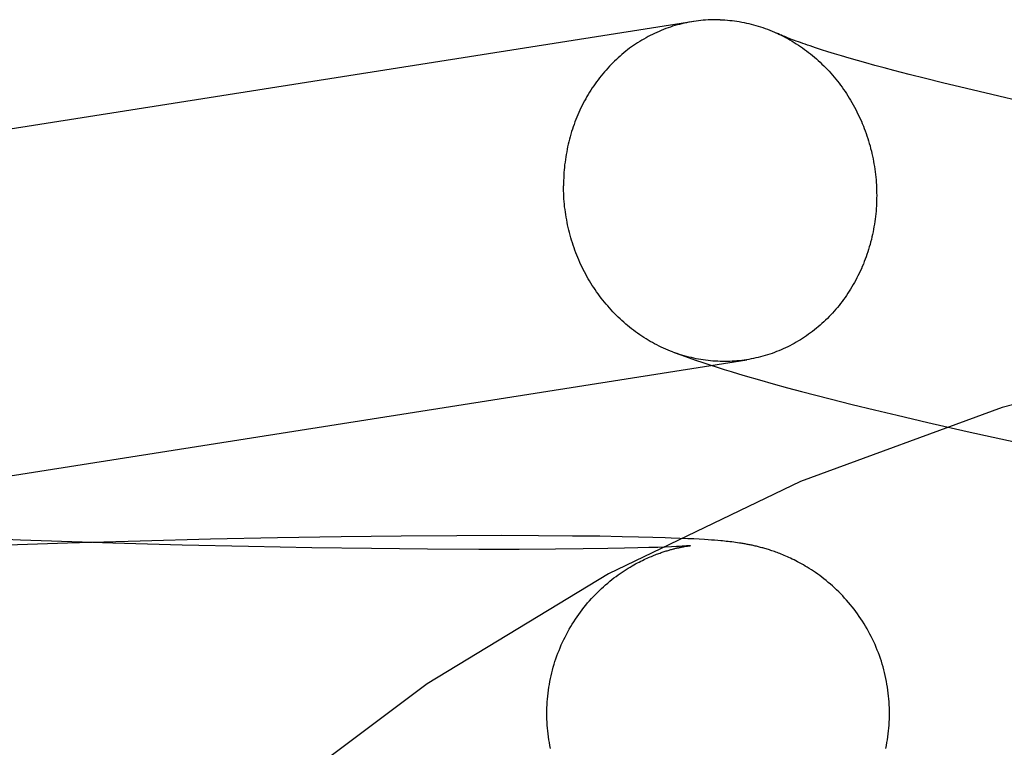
# Model space of a CAD drawing. Header units: inches. Extents: x 0 to 291, y 0 to 188.
# Tile 43 of 113: x 80.2992 to 80.4113, y 93.3788 to 93.4617. Entities that reach past the tile are written whole.
import ezdxf

# ---------------------------------------------------------------- set-up
doc = ezdxf.new("R2010")
doc.units = ezdxf.units.IN
doc.header["$LTSCALE"] = 16.018896
doc.header["$MEASUREMENT"] = 0
doc.linetypes.add('HIDDEN', pattern=[0.2, 0.1, -0.1])
doc.layers.add('DEFAULT_2', color=8, linetype='HIDDEN')

msp = doc.modelspace()

# ---------------------------------------------------------------- linework, layer by layer
at = {"layer": 'DEFAULT_2', "color": 8, "linetype": 'HIDDEN'}
for p, q in [((80.39048, 93.45825), (80.38982, 93.45847)), ((80.3912, 93.45802), (80.39048, 93.45825)), ((80.39197, 93.45779), (80.3912, 93.45802)), ((80.39279, 93.45754), (80.39197, 93.45779)), ((80.39366, 93.45728), (80.39279, 93.45754)), ((80.39458, 93.45702), (80.39366, 93.45728)), ((80.39554, 93.45675), (80.39458, 93.45702)), ((80.39656, 93.45647), (80.39554, 93.45675)), ((80.39762, 93.45618), (80.39656, 93.45647)), ((80.39873, 93.45589), (80.39762, 93.45618)), ((80.40047, 93.45543), (80.39873, 93.45589)), ((80.40232, 93.45497), (80.40047, 93.45543)), ((80.40426, 93.45448), (80.40232, 93.45497)), ((80.407, 93.45382), (80.40426, 93.45448)), ((80.40989, 93.45314), (80.407, 93.45382)), ((80.41371, 93.45226), (80.40989, 93.45314)), ((80.38342, 93.42066), (80.38501, 93.42021)), ((80.38501, 93.42021), (80.38662, 93.41977)), ((80.38662, 93.41977), (80.38823, 93.41933)), ((80.38823, 93.41933), (80.38986, 93.41891)), ((80.38986, 93.41891), (80.3915, 93.41849)), ((80.3915, 93.41849), (80.394, 93.41786)), ((80.394, 93.41786), (80.39654, 93.41724)), ((80.39654, 93.41724), (80.39911, 93.41663)), ((80.39911, 93.41663), (80.40261, 93.41581)), ((80.40261, 93.41581), (80.40707, 93.41479)), ((80.40707, 93.41479), (80.44447, 93.40651)), ((80.29931, 93.40241), (80.2909, 93.40273)), ((80.32856, 93.40267), (80.32093, 93.40251)), ((80.33581, 93.40279), (80.32856, 93.40267)), ((80.34264, 93.40287), (80.33581, 93.40279)), ((80.349, 93.40291), (80.34264, 93.40287)), ((80.3541, 93.40292), (80.349, 93.40291)), ((80.3583, 93.40291), (80.3541, 93.40292)), ((80.36214, 93.40288), (80.3583, 93.40291)), ((80.36526, 93.40285), (80.36214, 93.40288)), ((80.36782, 93.4028), (80.36526, 93.40285)), ((80.36968, 93.40276), (80.36782, 93.4028)), ((80.3713, 93.40272), (80.36968, 93.40276)), ((80.37272, 93.40268), (80.3713, 93.40272)), ((80.37337, 93.40265), (80.37272, 93.40268)), ((80.30468, 93.40207), (80.29616, 93.40178)), ((80.30168, 93.40233), (80.29931, 93.40241)), ((80.30983, 93.40207), (80.30168, 93.40233)), ((80.31295, 93.40231), (80.30468, 93.40207)), ((80.31772, 93.40185), (80.30983, 93.40207)), ((80.32093, 93.40251), (80.31295, 93.40231)), ((80.32529, 93.40167), (80.31772, 93.40185)), ((80.33249, 93.40154), (80.32529, 93.40167)), ((80.37084, 93.40156), (80.36959, 93.40152)), ((80.37186, 93.40159), (80.37084, 93.40156)), ((80.37271, 93.40162), (80.37186, 93.40159)), ((80.37341, 93.40165), (80.37271, 93.40162)), ((80.37438, 93.40261), (80.37337, 93.40265)), ((80.37398, 93.40168), (80.37341, 93.40165)), ((80.37434, 93.4017), (80.37398, 93.40168)), ((80.37465, 93.40172), (80.37434, 93.4017)), ((80.3753, 93.40257), (80.37438, 93.40261)), ((80.37491, 93.40174), (80.37465, 93.40172)), ((80.37512, 93.40175), (80.37491, 93.40174)), ((80.37491, 93.40169), (80.37504, 93.40171)), ((80.37504, 93.40171), (80.37515, 93.40173)), ((80.37529, 93.40176), (80.37512, 93.40175)), ((80.37515, 93.40173), (80.37525, 93.40174)), ((80.37525, 93.40174), (80.37534, 93.40176)), ((80.37542, 93.40177), (80.37529, 93.40176)), ((80.37597, 93.40254), (80.3753, 93.40257)), ((80.37534, 93.40176), (80.37542, 93.40177)), ((80.37549, 93.40178), (80.37542, 93.40177)), ((80.37553, 93.40178), (80.37551, 93.40178)), ((80.37552, 93.40178), (80.37554, 93.40178)), ((80.37556, 93.40179), (80.37555, 93.40178)), ((80.37556, 93.40178), (80.37557, 93.40179)), ((80.37558, 93.40179), (80.37557, 93.40179)), ((80.37558, 93.40179), (80.37558, 93.40179)), ((80.37659, 93.40251), (80.37597, 93.40254)), ((80.37717, 93.40247), (80.37659, 93.40251)), ((80.37758, 93.40245), (80.37717, 93.40247)), ((80.37796, 93.40242), (80.37758, 93.40245)), ((80.37833, 93.40239), (80.37796, 93.40242)), ((80.37868, 93.40237), (80.37833, 93.40239)), ((80.37902, 93.40234), (80.37868, 93.40237)), ((80.37923, 93.40232), (80.37902, 93.40234)), ((80.37945, 93.40229), (80.37923, 93.40232)), ((80.37966, 93.40227), (80.37945, 93.40229)), ((80.37987, 93.40225), (80.37966, 93.40227)), ((80.38008, 93.40223), (80.37987, 93.40225)), ((80.38029, 93.4022), (80.38008, 93.40223)), ((80.38051, 93.40217), (80.38029, 93.4022)), ((80.38072, 93.40215), (80.38051, 93.40217)), ((80.38093, 93.40212), (80.38072, 93.40215)), ((80.38115, 93.40208), (80.38093, 93.40212)), ((80.33929, 93.40144), (80.33249, 93.40154)), ((80.34564, 93.40138), (80.33929, 93.40144)), ((80.35148, 93.40135), (80.34564, 93.40138)), ((80.35607, 93.40136), (80.35148, 93.40135)), ((80.36023, 93.40138), (80.35607, 93.40136)), ((80.36336, 93.40141), (80.36023, 93.40138)), ((80.36617, 93.40145), (80.36336, 93.40141)), ((80.36806, 93.40149), (80.36617, 93.40145)), ((80.36959, 93.40152), (80.36806, 93.40149))]:
    msp.add_line(p, q, dxfattribs=at)
for points in [[(80.37895, 93.46166), (80.37868, 93.46167), (80.3784, 93.46167), (80.37813, 93.46167), (80.37786, 93.46166), (80.37758, 93.46165), (80.37731, 93.46163), (80.37703, 93.46161), (80.37676, 93.46158), (80.37649, 93.46155), (80.37622, 93.46152), (80.37595, 93.46148), (80.15846, 93.42719)], [(80.37592, 93.46147), (80.37568, 93.46143), (80.37541, 93.46138), (80.37514, 93.46133), (80.37487, 93.46127), (80.37461, 93.46121), (80.37434, 93.46114), (80.37407, 93.46107), (80.37381, 93.461), (80.37355, 93.46092), (80.37329, 93.46083), (80.37303, 93.46074), (80.37277, 93.46065), (80.37251, 93.46055), (80.37226, 93.46045), (80.37201, 93.46034), (80.37175, 93.46023), (80.3715, 93.46011), (80.37125, 93.45999), (80.37101, 93.45987), (80.37076, 93.45974), (80.37052, 93.45961), (80.37028, 93.45947), (80.37004, 93.45933), (80.3698, 93.45919), (80.36957, 93.45904), (80.36934, 93.45889), (80.36911, 93.45873), (80.36888, 93.45857), (80.36865, 93.45841), (80.36843, 93.45824), (80.36821, 93.45807), (80.36799, 93.45789), (80.36778, 93.45771), (80.36757, 93.45753), (80.36736, 93.45734), (80.36715, 93.45715), (80.36695, 93.45696), (80.36674, 93.45676), (80.36655, 93.45656), (80.36635, 93.45636), (80.36616, 93.45615), (80.36597, 93.45594), (80.36578, 93.45572), (80.3656, 93.45551), (80.36542, 93.45529), (80.36524, 93.45506), (80.36507, 93.45484), (80.3649, 93.45461), (80.36473, 93.45438), (80.36457, 93.45414), (80.36441, 93.4539), (80.36425, 93.45366), (80.3641, 93.45342), (80.36395, 93.45317), (80.3638, 93.45292), (80.36366, 93.45267), (80.36352, 93.45242), (80.36338, 93.45216), (80.36325, 93.4519), (80.36312, 93.45164), (80.363, 93.45138), (80.36288, 93.45111), (80.36276, 93.45084), (80.36265, 93.45057), (80.36254, 93.4503), (80.36243, 93.45003), (80.36233, 93.44975), (80.36224, 93.44948), (80.36214, 93.4492), (80.36205, 93.44892), (80.36197, 93.44864), (80.36189, 93.44835), (80.36181, 93.44807), (80.36174, 93.44778), (80.36167, 93.44749), (80.3616, 93.4472), (80.36154, 93.44691), (80.36149, 93.44662), (80.36143, 93.44633), (80.36138, 93.44604), (80.36134, 93.44574), (80.3613, 93.44545), (80.36126, 93.44515), (80.36123, 93.44485), (80.36121, 93.44456), (80.36118, 93.44426), (80.36116, 93.44396), (80.36115, 93.44366), (80.36114, 93.44336), (80.36113, 93.44306), (80.36113, 93.44276)], [(80.37895, 93.46166), (80.37923, 93.46165), (80.3795, 93.46164), (80.37978, 93.46162), (80.38005, 93.46159), (80.38032, 93.46156), (80.3806, 93.46153), (80.38087, 93.46149), (80.38114, 93.46145), (80.38141, 93.4614), (80.38169, 93.46135), (80.38196, 93.46129), (80.38223, 93.46123), (80.3825, 93.46116), (80.38277, 93.46109), (80.38303, 93.46102), (80.3833, 93.46094), (80.38357, 93.46086), (80.38383, 93.46077), (80.38409, 93.46068), (80.38436, 93.46058), (80.38462, 93.46048), (80.38488, 93.46037), (80.38513, 93.46026), (80.38539, 93.46015)], [(80.38982, 93.45847), (80.3892, 93.45868), (80.3889, 93.45878), (80.38862, 93.45887), (80.38836, 93.45897), (80.3881, 93.45906), (80.38786, 93.45915), (80.38763, 93.45923), (80.38741, 93.45931), (80.3872, 93.45939), (80.387, 93.45947), (80.38682, 93.45954), (80.38664, 93.45961), (80.38648, 93.45967), (80.38633, 93.45974), (80.38618, 93.4598), (80.38605, 93.45985), (80.38593, 93.45991), (80.38581, 93.45996), (80.38571, 93.46), (80.38562, 93.46005), (80.38539, 93.46015)], [(80.38554, 93.46008), (80.38565, 93.46003), (80.3859, 93.45991), (80.38615, 93.45978), (80.3864, 93.45965), (80.38665, 93.45952), (80.3869, 93.45938), (80.38714, 93.45923), (80.38738, 93.45909), (80.38763, 93.45894), (80.38786, 93.45878), (80.3881, 93.45862), (80.38833, 93.45846), (80.38857, 93.45829), (80.3888, 93.45812), (80.38902, 93.45795), (80.38925, 93.45777), (80.38947, 93.45759), (80.38969, 93.4574), (80.38991, 93.45721), (80.39013, 93.45702), (80.39034, 93.45682), (80.39055, 93.45662), (80.39076, 93.45642), (80.39096, 93.45621), (80.39116, 93.456), (80.39136, 93.45579), (80.39155, 93.45557), (80.39175, 93.45535), (80.39194, 93.45513), (80.39212, 93.45491), (80.39231, 93.45468), (80.39249, 93.45445), (80.39266, 93.45421), (80.39284, 93.45397), (80.39301, 93.45373), (80.39318, 93.45349), (80.39334, 93.45325), (80.3935, 93.453), (80.39366, 93.45275), (80.39381, 93.45249), (80.39396, 93.45224), (80.39411, 93.45198), (80.39425, 93.45172), (80.39439, 93.45146), (80.39452, 93.45119), (80.39465, 93.45093), (80.39478, 93.45066), (80.39491, 93.45039), (80.39503, 93.45011), (80.39514, 93.44984), (80.39526, 93.44956), (80.39537, 93.44928), (80.39547, 93.449), (80.39557, 93.44872), (80.39567, 93.44844), (80.39576, 93.44815), (80.39585, 93.44787), (80.39594, 93.44758), (80.39602, 93.44729), (80.39609, 93.447), (80.39617, 93.44671), (80.39624, 93.44642), (80.3963, 93.44613), (80.39636, 93.44583), (80.39642, 93.44554), (80.39647, 93.44524), (80.39652, 93.44494), (80.39656, 93.44465), (80.3966, 93.44435), (80.39664, 93.44405), (80.39667, 93.44375), (80.3967, 93.44345), (80.39672, 93.44315), (80.39674, 93.44286), (80.39676, 93.44256), (80.39677, 93.44226), (80.39677, 93.44196), (80.39678, 93.44166)], [(80.37363, 93.42381), (80.37355, 93.42384), (80.37329, 93.42394), (80.37303, 93.42405), (80.37277, 93.42416), (80.37251, 93.42427), (80.37226, 93.42439), (80.37201, 93.42451), (80.37175, 93.42464), (80.3715, 93.42477), (80.37125, 93.42491), (80.37101, 93.42504), (80.37076, 93.42519), (80.37052, 93.42533), (80.37028, 93.42549), (80.37004, 93.42564), (80.3698, 93.4258), (80.36957, 93.42596), (80.36934, 93.42613), (80.36911, 93.4263), (80.36888, 93.42648), (80.36865, 93.42665), (80.36843, 93.42684), (80.36821, 93.42702), (80.36799, 93.42721), (80.36778, 93.4274), (80.36757, 93.4276), (80.36736, 93.4278), (80.36715, 93.428), (80.36695, 93.42821), (80.36674, 93.42842), (80.36655, 93.42863), (80.36635, 93.42885), (80.36616, 93.42907), (80.36597, 93.42929), (80.36578, 93.42951), (80.3656, 93.42974), (80.36542, 93.42998), (80.36524, 93.43021), (80.36507, 93.43045), (80.3649, 93.43069), (80.36473, 93.43093), (80.36457, 93.43118), (80.36441, 93.43142), (80.36425, 93.43167), (80.3641, 93.43193), (80.36395, 93.43218), (80.3638, 93.43244), (80.36366, 93.4327), (80.36352, 93.43296), (80.36338, 93.43323), (80.36325, 93.4335), (80.36312, 93.43376), (80.363, 93.43404), (80.36288, 93.43431), (80.36276, 93.43458), (80.36265, 93.43486), (80.36254, 93.43514), (80.36243, 93.43542), (80.36233, 93.4357), (80.36224, 93.43598), (80.36214, 93.43627), (80.36205, 93.43655), (80.36197, 93.43684), (80.36189, 93.43713), (80.36181, 93.43742), (80.36174, 93.43771), (80.36167, 93.438), (80.3616, 93.4383), (80.36154, 93.43859), (80.36149, 93.43888), (80.36143, 93.43918), (80.36138, 93.43948), (80.36134, 93.43977), (80.3613, 93.44007), (80.36126, 93.44037), (80.36123, 93.44067), (80.36121, 93.44097), (80.36118, 93.44127), (80.36116, 93.44157), (80.36115, 93.44187), (80.36114, 93.44217), (80.36113, 93.44246), (80.36113, 93.44276)], [(80.39678, 93.44166), (80.39677, 93.44136), (80.39677, 93.44106), (80.39676, 93.44076), (80.39674, 93.44046), (80.39672, 93.44016), (80.3967, 93.43986), (80.39667, 93.43957), (80.39664, 93.43927), (80.3966, 93.43897), (80.39656, 93.43868), (80.39652, 93.43839), (80.39647, 93.43809), (80.39642, 93.4378), (80.39636, 93.43751), (80.3963, 93.43722), (80.39624, 93.43693), (80.39617, 93.43664), (80.39609, 93.43635), (80.39602, 93.43607), (80.39594, 93.43579), (80.39585, 93.4355), (80.39576, 93.43522), (80.39567, 93.43494), (80.39557, 93.43467), (80.39547, 93.43439), (80.39537, 93.43412), (80.39526, 93.43385), (80.39514, 93.43358), (80.39503, 93.43331), (80.39491, 93.43304), (80.39478, 93.43278), (80.39465, 93.43252), (80.39452, 93.43226), (80.39439, 93.432), (80.39425, 93.43175), (80.39411, 93.4315), (80.39396, 93.43125), (80.39381, 93.431), (80.39366, 93.43076), (80.3935, 93.43052), (80.39334, 93.43028), (80.39318, 93.43005), (80.39301, 93.42981), (80.39284, 93.42958), (80.39266, 93.42936), (80.39249, 93.42913), (80.39231, 93.42891), (80.39212, 93.4287), (80.39194, 93.42848), (80.39175, 93.42827), (80.39155, 93.42806), (80.39136, 93.42786), (80.39116, 93.42766), (80.39096, 93.42746), (80.39076, 93.42727), (80.39055, 93.42708), (80.39034, 93.42689), (80.39013, 93.42671), (80.38991, 93.42653), (80.38969, 93.42635), (80.38947, 93.42618), (80.38925, 93.42601), (80.38902, 93.42585), (80.3888, 93.42569), (80.38857, 93.42553), (80.38833, 93.42538), (80.3881, 93.42523), (80.38786, 93.42509), (80.38763, 93.42495), (80.38738, 93.42481), (80.38714, 93.42468), (80.3869, 93.42455), (80.38665, 93.42443), (80.3864, 93.42431), (80.38615, 93.42419), (80.3859, 93.42408), (80.38565, 93.42397), (80.38539, 93.42387), (80.38513, 93.42377), (80.38488, 93.42368), (80.38462, 93.42359), (80.38436, 93.42351), (80.38409, 93.42343), (80.38383, 93.42335), (80.38357, 93.42328), (80.3833, 93.42321), (80.38303, 93.42315), (80.38277, 93.42309), (80.3825, 93.42304), (80.38223, 93.42299), (80.38199, 93.42295)], [(80.18417, 93.39183), (80.1845, 93.39187), (80.18483, 93.39191), (80.18515, 93.39195), (80.18545, 93.39198), (80.18575, 93.39202), (80.18604, 93.39206), (80.18631, 93.3921), (80.18658, 93.39214), (80.38199, 93.42295)], [(80.37363, 93.42381), (80.37447, 93.4235), (80.37531, 93.4232), (80.37615, 93.42291), (80.37697, 93.42264), (80.37779, 93.42237), (80.37861, 93.4221), (80.37942, 93.42185), (80.38022, 93.4216), (80.38103, 93.42136), (80.38182, 93.42112), (80.38342, 93.42066)], [(80.37895, 93.42276), (80.37868, 93.42277), (80.3784, 93.42278), (80.37813, 93.4228), (80.37786, 93.42283), (80.37758, 93.42286), (80.37731, 93.42289), (80.37703, 93.42293), (80.37676, 93.42297), (80.37649, 93.42302), (80.37622, 93.42307), (80.37595, 93.42313), (80.37568, 93.42319), (80.37541, 93.42326), (80.37514, 93.42333), (80.37487, 93.4234), (80.37461, 93.42348), (80.37434, 93.42356), (80.37407, 93.42365), (80.37381, 93.42374)], [(80.38196, 93.42294), (80.38169, 93.4229), (80.38141, 93.42287), (80.38114, 93.42284), (80.38087, 93.42281), (80.3806, 93.42279), (80.38032, 93.42277), (80.38005, 93.42276), (80.37978, 93.42275), (80.3795, 93.42275), (80.37923, 93.42275), (80.37895, 93.42276)], [(80.35924, 93.38267), (80.35924, 93.38297), (80.35925, 93.38331), (80.35926, 93.38365), (80.35928, 93.38398), (80.35931, 93.38432), (80.35934, 93.38465), (80.35938, 93.38498), (80.35942, 93.38532), (80.35947, 93.38565), (80.35952, 93.38598), (80.35958, 93.38631), (80.35965, 93.38664), (80.35972, 93.38697), (80.3598, 93.3873), (80.35988, 93.38762), (80.35997, 93.38795), (80.36006, 93.38827), (80.36016, 93.38859), (80.36027, 93.38891), (80.36038, 93.38923), (80.3605, 93.38954), (80.36062, 93.38985), (80.36074, 93.39016), (80.36088, 93.39047), (80.36101, 93.39078), (80.36116, 93.39108), (80.3613, 93.39138), (80.36146, 93.39168), (80.36162, 93.39197), (80.36178, 93.39227), (80.36195, 93.39256), (80.36212, 93.39284), (80.3623, 93.39312), (80.36248, 93.3934), (80.36267, 93.39368), (80.36286, 93.39395), (80.36305, 93.39422), (80.36325, 93.39449), (80.36346, 93.39475), (80.36366, 93.395), (80.36387, 93.39526), (80.36409, 93.39551), (80.36431, 93.39575), (80.36453, 93.39599), (80.36476, 93.39622), (80.36498, 93.39645), (80.36521, 93.39668), (80.36545, 93.3969), (80.36568, 93.39711), (80.36592, 93.39732), (80.36616, 93.39752), (80.36639, 93.39772), (80.36663, 93.39791), (80.36687, 93.3981), (80.36711, 93.39828), (80.36735, 93.39845), (80.36758, 93.39861), (80.36781, 93.39877), (80.36804, 93.39893), (80.36827, 93.39907), (80.36849, 93.39921), (80.36871, 93.39934), (80.36893, 93.39947), (80.36914, 93.39959), (80.36934, 93.3997), (80.36955, 93.39981), (80.36974, 93.39991), (80.36994, 93.40001), (80.37012, 93.4001), (80.3703, 93.40019), (80.37048, 93.40027), (80.37065, 93.40035), (80.37082, 93.40043), (80.37098, 93.4005), (80.37114, 93.40056), (80.37129, 93.40063), (80.37144, 93.40069), (80.37158, 93.40074), (80.37172, 93.4008), (80.37186, 93.40085), (80.37199, 93.4009), (80.37212, 93.40094), (80.37224, 93.40099), (80.37236, 93.40103), (80.37248, 93.40107), (80.3726, 93.4011), (80.37271, 93.40114), (80.37283, 93.40118), (80.37293, 93.40121), (80.37304, 93.40124), (80.37314, 93.40127), (80.37325, 93.4013), (80.37335, 93.40133), (80.37344, 93.40136), (80.37354, 93.40138), (80.37364, 93.40141), (80.37373, 93.40143), (80.37382, 93.40145), (80.37391, 93.40148), (80.37399, 93.4015), (80.37408, 93.40152), (80.37417, 93.40154), (80.37425, 93.40155), (80.37433, 93.40157), (80.37441, 93.40159), (80.37449, 93.40161), (80.37457, 93.40162), (80.37464, 93.40164), (80.37471, 93.40165), (80.37478, 93.40166), (80.37485, 93.40168), (80.37491, 93.40169)], [(80.37542, 93.40177), (80.37548, 93.40178), (80.3755, 93.40178)], [(80.39824, 93.38267), (80.39824, 93.38298), (80.39823, 93.38332), (80.39821, 93.38365), (80.39819, 93.38399), (80.39817, 93.38433), (80.39814, 93.38466), (80.3981, 93.385), (80.39805, 93.38533), (80.39801, 93.38567), (80.39795, 93.386), (80.39789, 93.38633), (80.39782, 93.38666), (80.39775, 93.38699), (80.39767, 93.38732), (80.39759, 93.38765), (80.3975, 93.38797), (80.39741, 93.3883), (80.39731, 93.38862), (80.3972, 93.38894), (80.39709, 93.38926), (80.39697, 93.38957), (80.39685, 93.38989), (80.39672, 93.3902), (80.39659, 93.39051), (80.39645, 93.39082), (80.39631, 93.39112), (80.39616, 93.39142), (80.396, 93.39172), (80.39585, 93.39202), (80.39568, 93.39231), (80.39551, 93.3926), (80.39534, 93.39289), (80.39516, 93.39318), (80.39498, 93.39346), (80.39479, 93.39373), (80.3946, 93.39401), (80.3944, 93.39428), (80.3942, 93.39454), (80.39399, 93.39481), (80.39378, 93.39506), (80.39357, 93.39532), (80.39335, 93.39557), (80.39313, 93.39581), (80.39291, 93.39606), (80.39268, 93.39629), (80.39245, 93.39652), (80.39222, 93.39675), (80.39198, 93.39697), (80.39175, 93.39719), (80.39151, 93.3974), (80.39127, 93.3976), (80.39103, 93.3978), (80.39078, 93.398), (80.39054, 93.39818), (80.3903, 93.39837), (80.39006, 93.39854), (80.38982, 93.39871), (80.38958, 93.39887), (80.38934, 93.39903), (80.38911, 93.39918), (80.38888, 93.39932), (80.38865, 93.39946), (80.38843, 93.39959), (80.38821, 93.39971), (80.38799, 93.39983), (80.38778, 93.39995), (80.38757, 93.40005), (80.38737, 93.40015), (80.38717, 93.40025), (80.38698, 93.40034), (80.38679, 93.40043), (80.38661, 93.40051), (80.38643, 93.40059), (80.38626, 93.40066), (80.38609, 93.40074), (80.38592, 93.4008), (80.38576, 93.40087), (80.3856, 93.40093), (80.38545, 93.40099), (80.38529, 93.40104), (80.38515, 93.4011), (80.385, 93.40115), (80.38486, 93.4012), (80.38472, 93.40124), (80.38458, 93.40129), (80.38445, 93.40133), (80.38432, 93.40137), (80.38419, 93.40141), (80.38406, 93.40145), (80.38393, 93.40148), (80.38381, 93.40152), (80.38369, 93.40155), (80.38356, 93.40158), (80.38344, 93.40162), (80.38332, 93.40165), (80.3832, 93.40168), (80.38308, 93.40171), (80.38296, 93.40173), (80.38284, 93.40176), (80.38273, 93.40179), (80.38261, 93.40182), (80.38249, 93.40184), (80.38237, 93.40186), (80.38226, 93.40189), (80.38214, 93.40191), (80.38203, 93.40193), (80.38191, 93.40195), (80.3818, 93.40197), (80.38169, 93.40199), (80.38158, 93.40201), (80.38147, 93.40203), (80.38137, 93.40205), (80.38115, 93.40208)], [(80.35965, 93.37869), (80.35958, 93.37902), (80.35952, 93.37935), (80.35947, 93.37968), (80.35942, 93.38001), (80.35938, 93.38034), (80.35934, 93.38068), (80.35931, 93.38101), (80.35928, 93.38135), (80.35926, 93.38168), (80.35925, 93.38202), (80.35924, 93.38236), (80.35924, 93.38267)], [(80.39783, 93.37869), (80.39789, 93.37902), (80.39795, 93.37935), (80.39801, 93.37968), (80.39806, 93.38001), (80.3981, 93.38034), (80.39814, 93.38068), (80.39817, 93.38101), (80.39819, 93.38135), (80.39821, 93.38169), (80.39823, 93.38202), (80.39824, 93.38236), (80.39824, 93.38267)]]:
    msp.add_lwpolyline(points, dxfattribs=at)
msp.add_arc((80.4854, 93.17874), 0.25, 90, 270, dxfattribs=at)

doc.saveas('drawing.dxf')
